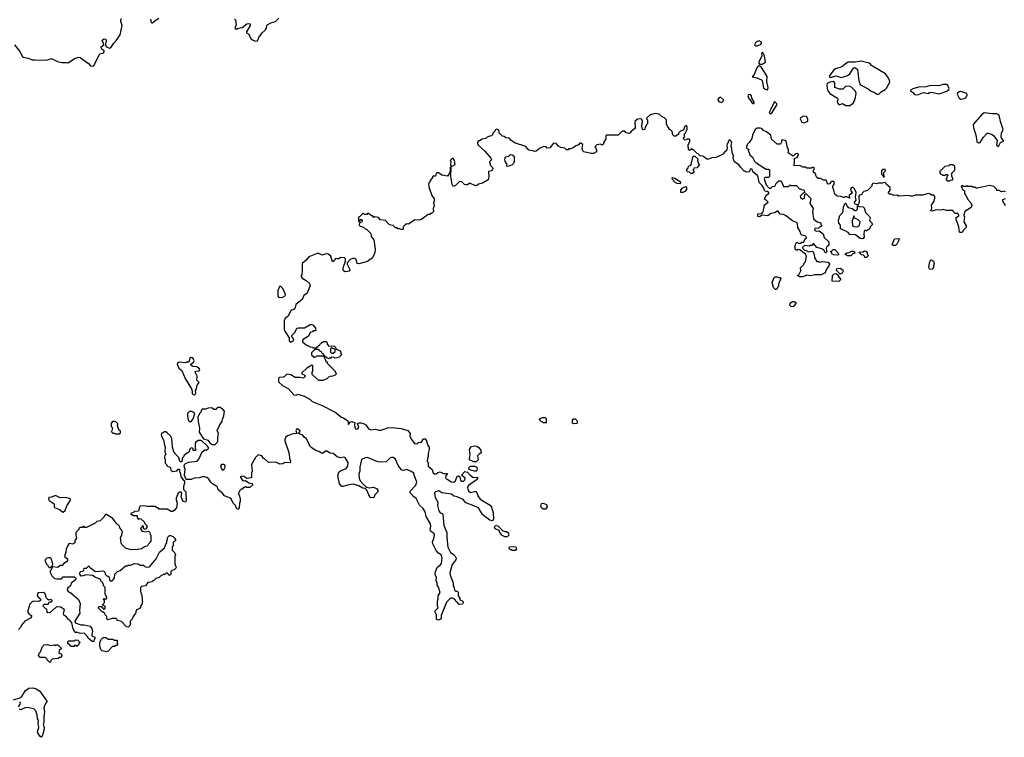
# Model space of a CAD drawing. Extents: x 1862350 to 2057294, y 212041 to 437318.
# Tile 233 of 256: x 2018729 to 2031059, y 334962 to 343948. Entities that reach past the tile are written whole.
import ezdxf

# ---------------------------------------------------------------- set-up
doc = ezdxf.new("R2010")
doc.units = 0

msp = doc.modelspace()

# ---------------------------------------------------------------- linework, layer by layer
at = {"layer": '0CON10XD'}
for points in [[(2018665, 343632), (2018730, 343550), (2018765, 343486), (2018775, 343478), (2018836, 343466), (2018884, 343444), (2018924, 343444), (2019065, 343443), (2019125, 343463), (2019200, 343425), (2019255, 343411), (2019313, 343413), (2019335, 343408), (2019415, 343460), (2019465, 343477), (2019484, 343476), (2019589, 343399), (2019615, 343372), (2019625, 343368), (2019655, 343370), (2019722, 343508), (2019738, 343522), (2019780, 343535), (2019788, 343545), (2019788, 343558), (2019757, 343577), (2019746, 343604), (2019782, 343635), (2019779, 343655), (2019763, 343683), (2019765, 343697), (2019785, 343710), (2019807, 343705), (2019813, 343685), (2019802, 343645), (2019804, 343624), (2019815, 343608), (2019855, 343592), (2019872, 343605), (2019906, 343654), (2019940, 343690), (2019985, 343758), (2020011, 343875), (2019996, 343925), (2020000, 343965)], [(2020368, 343955), (2020373, 343913), (2020392, 343908), (2020425, 343938), (2020473, 343967)], [(2021420, 343955), (2021430, 343945), (2021440, 343885), (2021422, 343845), (2021433, 343833), (2021445, 343830), (2021465, 343840), (2021515, 343850), (2021575, 343897), (2021595, 343901), (2021616, 343896), (2021616, 343875), (2021568, 343795), (2021570, 343785), (2021598, 343765), (2021618, 343715), (2021631, 343701), (2021665, 343688), (2021675, 343678), (2021705, 343682), (2021724, 343725), (2021767, 343785), (2021802, 343815), (2021820, 343845), (2021824, 343876), (2021834, 343886), (2021875, 343910), (2021930, 343925), (2021975, 343968)], [(2027945, 343620), (2027965, 343622), (2028005, 343638), (2028020, 343655), (2028020, 343665), (2027987, 343683), (2027964, 343676), (2027945, 343660), (2027932, 343635), (2027945, 343620)], [(2028025, 343391), (2028070, 343415), (2028056, 343496), (2028035, 343538), (2028020, 343525), (2028022, 343495), (2027983, 343415), (2027985, 343402), (2027995, 343392), (2028025, 343391)], [(2029485, 343013), (2029515, 343043), (2029565, 343073), (2029585, 343092), (2029626, 343164), (2029621, 343185), (2029604, 343224), (2029569, 343269), (2029408, 343365), (2029394, 343374), (2029383, 343393), (2029365, 343403), (2029265, 343430), (2029193, 343417), (2029105, 343417), (2029082, 343405), (2029024, 343356), (2028945, 343333), (2028925, 343320), (2028870, 343245), (2028868, 343228), (2028876, 343226), (2028955, 343246), (2029015, 343226), (2029045, 343231), (2029095, 343250), (2029125, 343269), (2029169, 343341), (2029182, 343348), (2029196, 343346), (2029221, 343325), (2029237, 343183), (2029255, 343137), (2029265, 343127), (2029355, 343082), (2029392, 343052), (2029425, 343041), (2029458, 343018), (2029485, 343013)], [(2028095, 343070), (2028102, 343095), (2028084, 343175), (2028087, 343235), (2028016, 343356), (2027989, 343369), (2027975, 343368), (2027959, 343345), (2027928, 343262), (2027902, 343232), (2027960, 343220), (2028020, 343195), (2028028, 343185), (2028044, 343095), (2028065, 343078), (2028095, 343070)], [(2029075, 342872), (2029125, 342874), (2029166, 342904), (2029178, 342922), (2029196, 342975), (2029204, 343025), (2029194, 343055), (2029145, 343104), (2029125, 343111), (2029075, 343114), (2029035, 343079), (2028995, 343076), (2028935, 343100), (2028938, 343155), (2028925, 343174), (2028875, 343166), (2028840, 343150), (2028837, 343125), (2028842, 343082), (2028853, 343055), (2028875, 343023), (2028970, 342965), (2028976, 342945), (2028966, 342925), (2028971, 342905), (2028985, 342888), (2028995, 342882), (2029033, 342897), (2029075, 342872)], [(2029964, 343006), (2029985, 343013), (2030045, 343037), (2030105, 343023), (2030124, 343036), (2030145, 343040), (2030245, 343018), (2030337, 343055), (2030365, 343073), (2030368, 343085), (2030350, 343125), (2030335, 343138), (2030295, 343138), (2030235, 343118), (2030135, 343122), (2030082, 343108), (2029985, 343102), (2029915, 343083), (2029882, 343065), (2029882, 343055), (2029911, 343041), (2029935, 343010), (2029964, 343006)], [(2030515, 342954), (2030555, 342960), (2030575, 342970), (2030593, 343005), (2030588, 343025), (2030515, 343050), (2030495, 343046), (2030472, 343028), (2030469, 343015), (2030495, 342967), (2030515, 342954)], [(2027515, 342913), (2027538, 342922), (2027542, 342945), (2027505, 342979), (2027476, 342955), (2027472, 342945), (2027485, 342923), (2027515, 342913)], [(2027925, 342900), (2027928, 342915), (2027898, 342965), (2027892, 342995), (2027878, 343008), (2027855, 343012), (2027846, 342995), (2027855, 342968), (2027895, 342913), (2027915, 342900), (2027925, 342900)], [(2028125, 342770), (2028145, 342772), (2028216, 342884), (2028212, 342895), (2028185, 342920), (2028173, 342917), (2028172, 342898), (2028160, 342885), (2028160, 342875), (2028150, 342865), (2028150, 342855), (2028140, 342845), (2028140, 342835), (2028113, 342787), (2028125, 342770)], [(2030985, 342362), (2031011, 342409), (2031050, 342425), (2031050, 342435), (2031024, 342464), (2031020, 342485), (2031023, 342525), (2031046, 342575), (2031009, 342675), (2030994, 342754), (2030965, 342768), (2030905, 342768), (2030805, 342781), (2030775, 342757), (2030669, 342635), (2030672, 342592), (2030701, 342505), (2030713, 342423), (2030734, 342404), (2030755, 342412), (2030799, 342475), (2030845, 342525), (2030855, 342528), (2030905, 342512), (2030928, 342495), (2030970, 342435), (2030960, 342375), (2030985, 342362)], [(2028504, 340785), (2028512, 340805), (2028508, 340842), (2028548, 340882), (2028550, 340895), (2028570, 340915), (2028582, 340985), (2028570, 341010), (2028498, 341068), (2028475, 341070), (2028465, 341060), (2028452, 341062), (2028440, 341075), (2028438, 341098), (2028430, 341105), (2028438, 341112), (2028450, 341145), (2028465, 341160), (2028485, 341140), (2028495, 341150), (2028515, 341150), (2028525, 341160), (2028548, 341162), (2028562, 341198), (2028580, 341215), (2028578, 341228), (2028565, 341240), (2028525, 341250), (2028512, 341262), (2028502, 341295), (2028472, 341345), (2028470, 341395), (2028458, 341408), (2028405, 341430), (2028320, 341495), (2028295, 341508), (2028253, 341513), (2028225, 341550), (2028215, 341550), (2028185, 341530), (2028135, 341520), (2028097, 341493), (2028025, 341500), (2027995, 341480), (2027972, 341482), (2027972, 341518), (2028015, 341520), (2028022, 341528), (2028035, 341530), (2028050, 341595), (2028050, 341625), (2028100, 341665), (2028078, 341688), (2028060, 341695), (2028060, 341715), (2028070, 341725), (2028075, 341750), (2028108, 341772), (2028110, 341785), (2028087, 341797), (2028065, 341800), (2028055, 341810), (2028047, 341837), (2028025, 341870), (2027988, 341908), (2027977, 341975), (2027966, 341996), (2027911, 342041), (2027900, 342075), (2027875, 342080), (2027870, 342055), (2027858, 342042), (2027825, 342040), (2027815, 342050), (2027802, 342052), (2027755, 342100), (2027740, 342125), (2027674, 342174), (2027663, 342215), (2027668, 342245), (2027650, 342285), (2027648, 342335), (2027638, 342365), (2027648, 342415), (2027625, 342440), (2027615, 342440), (2027600, 342425), (2027600, 342405), (2027590, 342395), (2027582, 342375), (2027590, 342345), (2027580, 342305), (2027560, 342295), (2027529, 342261), (2027445, 342222), (2027395, 342218), (2027355, 342202), (2027335, 342202), (2027285, 342238), (2027252, 342242), (2027225, 342270), (2027212, 342272), (2027165, 342320), (2027155, 342320), (2027145, 342330), (2027115, 342310), (2027102, 342322), (2027100, 342375), (2027122, 342425), (2027120, 342445), (2027115, 342450), (2027085, 342450), (2027077, 342443), (2027055, 342440), (2027040, 342465), (2027060, 342485), (2027050, 342515), (2027068, 342532), (2027088, 342575), (2027088, 342605), (2027078, 342618), (2027065, 342620), (2027052, 342608), (2027040, 342565), (2027005, 342550), (2026980, 342525), (2026978, 342512), (2026968, 342502), (2026955, 342500), (2026945, 342490), (2026925, 342490), (2026908, 342508), (2026898, 342548), (2026878, 342568), (2026860, 342575), (2026860, 342585), (2026840, 342615), (2026830, 342645), (2026830, 342695), (2026805, 342720), (2026775, 342730), (2026737, 342767), (2026685, 342772), (2026622, 342758), (2026582, 342718), (2026580, 342705), (2026590, 342695), (2026590, 342645), (2026572, 342628), (2026568, 342612), (2026560, 342605), (2026558, 342572), (2026535, 342570), (2026528, 342578), (2026520, 342615), (2026528, 342675), (2026518, 342698), (2026505, 342708), (2026465, 342702), (2026430, 342675), (2026437, 342593), (2026429, 342581), (2026384, 342546), (2026375, 342530), (2026355, 342522), (2026322, 342532), (2026305, 342550), (2026275, 342550), (2026225, 342500), (2026075, 342500), (2026070, 342495), (2026068, 342455), (2026040, 342405), (2026038, 342392), (2026025, 342380), (2026015, 342380), (2026005, 342390), (2025955, 342380), (2025933, 342357), (2025942, 342338), (2025952, 342315), (2025950, 342295), (2025915, 342272), (2025885, 342272), (2025792, 342292), (2025780, 342305), (2025772, 342335), (2025780, 342385), (2025755, 342400), (2025745, 342400), (2025725, 342380), (2025693, 342367), (2025658, 342342), (2025625, 342330), (2025605, 342330), (2025595, 342320), (2025575, 342320), (2025555, 342340), (2025505, 342348), (2025474, 342364), (2025447, 342397), (2025415, 342400), (2025367, 342343), (2025335, 342340), (2025320, 342355), (2025292, 342358), (2025240, 342335), (2025198, 342302), (2025175, 342297), (2025155, 342306), (2025105, 342313), (2025065, 342359), (2024926, 342406), (2024881, 342441), (2024860, 342465), (2024818, 342468), (2024797, 342487), (2024775, 342490), (2024732, 342532), (2024730, 342565), (2024703, 342577), (2024682, 342568), (2024678, 342552), (2024652, 342528), (2024650, 342505), (2024638, 342492), (2024615, 342490), (2024583, 342477), (2024565, 342462), (2024518, 342452), (2024485, 342430), (2024475, 342430), (2024460, 342415), (2024460, 342395), (2024470, 342385), (2024470, 342375), (2024555, 342302), (2024630, 342215), (2024637, 342193), (2024612, 342168), (2024610, 342155), (2024620, 342145), (2024620, 342125), (2024650, 342095), (2024652, 342085), (2024640, 342055), (2024600, 342045), (2024602, 341975), (2024595, 341942), (2024525, 341902), (2024475, 341888), (2024455, 341870), (2024435, 341868), (2024365, 341900), (2024335, 341878), (2024318, 341878), (2024300, 341885), (2024267, 341917), (2024235, 341920), (2024185, 341870), (2024155, 341860), (2024143, 341885), (2024127, 341985), (2024130, 342095), (2024125, 342100), (2024120, 342095), (2024120, 342055), (2024112, 342028), (2024085, 341990), (2024013, 342003), (2023975, 342030), (2023958, 342032), (2023945, 342020), (2023935, 341990), (2023905, 341990), (2023900, 341985), (2023898, 341972), (2023863, 341927), (2023860, 341905), (2023850, 341895), (2023853, 341853), (2023888, 341745), (2023920, 341705), (2023920, 341675), (2023912, 341655), (2023918, 341615), (2023908, 341585), (2023910, 341545), (2023885, 341520), (2023875, 341520), (2023865, 341510), (2023842, 341508), (2023765, 341448), (2023735, 341438), (2023675, 341442), (2023610, 341395), (2023595, 341388), (2023575, 341390), (2023555, 341380), (2023530, 341355), (2023530, 341325), (2023525, 341320), (2023505, 341320), (2023485, 341330), (2023465, 341330), (2023455, 341340), (2023435, 341340), (2023405, 341370), (2023358, 341378), (2023310, 341435), (2023245, 341442), (2023222, 341472), (2023175, 341480), (2023165, 341470), (2023145, 341490), (2023135, 341490), (2023115, 341510), (2023095, 341520), (2023085, 341520), (2023075, 341510), (2023045, 341510), (2023035, 341520), (2023025, 341520), (2022988, 341482), (2022970, 341475), (2022972, 341422), (2022978, 341422), (2023005, 341450), (2023020, 341425), (2023008, 341412), (2022995, 341410), (2022982, 341398), (2022980, 341375), (2022993, 341363), (2023035, 341350), (2023055, 341330), (2023070, 341325), (2023118, 341278), (2023130, 341255), (2023130, 341235), (2023162, 341192), (2023180, 341075), (2023176, 341034), (2023146, 340964), (2023082, 340918), (2022975, 340890), (2022955, 340897), (2022945, 340935), (2022932, 340952), (2022915, 340961), (2022886, 340954), (2022867, 340943), (2022830, 340905), (2022830, 340885), (2022867, 340813), (2022855, 340800), (2022805, 340790), (2022785, 340802), (2022778, 340825), (2022782, 340855), (2022810, 340925), (2022810, 340955), (2022797, 340967), (2022748, 340972), (2022715, 340948), (2022685, 340958), (2022665, 340930), (2022645, 340917), (2022626, 340986), (2022590, 341010), (2022566, 341016), (2022515, 340998), (2022475, 341019), (2022455, 341021), (2022350, 340980), (2022314, 340936), (2022267, 340893), (2022267, 340805), (2022260, 340755), (2022250, 340735), (2022265, 340710), (2022315, 340684), (2022356, 340646), (2022366, 340615), (2022354, 340585), (2022327, 340523), (2022285, 340494), (2022267, 340443), (2022188, 340382), (2022175, 340326), (2022155, 340314), (2022130, 340310), (2022085, 340232), (2022055, 340210), (2022042, 340175), (2022042, 340065), (2022048, 340048), (2022102, 339962), (2022103, 339925), (2022125, 339908), (2022160, 339935), (2022150, 339965), (2022138, 339978), (2022138, 339992), (2022175, 340030), (2022200, 340085), (2022215, 340090), (2022295, 340091), (2022365, 340130), (2022385, 340131), (2022405, 340124), (2022433, 340085), (2022438, 340052), (2022405, 340050), (2022395, 340040), (2022365, 340030), (2022346, 339984), (2022277, 339943), (2022268, 339932), (2022270, 339915), (2022316, 339876), (2022365, 339852), (2022397, 339847), (2022405, 339840), (2022445, 339840), (2022455, 339850), (2022468, 339852), (2022472, 339868), (2022488, 339872), (2022492, 339888), (2022508, 339892), (2022512, 339908), (2022525, 339910), (2022535, 339920), (2022565, 339920), (2022580, 339905), (2022580, 339885), (2022590, 339875), (2022592, 339862), (2022675, 339860), (2022692, 339822), (2022745, 339800), (2022750, 339765), (2022758, 339752), (2022728, 339722), (2022700, 339715)], [(2028545, 342657), (2028575, 342663), (2028597, 342677), (2028598, 342705), (2028580, 342735), (2028545, 342738), (2028505, 342720), (2028502, 342705), (2028524, 342664), (2028545, 342657)], [(2031075, 341791), (2031055, 341799), (2031025, 341791), (2030995, 341808), (2030965, 341810), (2030960, 341825), (2030928, 341858), (2030875, 341872), (2030725, 341840), (2030705, 341840), (2030695, 341850), (2030665, 341850), (2030655, 341860), (2030605, 341860), (2030595, 341870), (2030585, 341860), (2030545, 341860), (2030535, 341870), (2030522, 341868), (2030520, 341855), (2030528, 341848), (2030532, 341832), (2030560, 341805), (2030560, 341775), (2030598, 341708), (2030600, 341695), (2030640, 341655), (2030652, 341625), (2030643, 341597), (2030585, 341560), (2030575, 341560), (2030563, 341547), (2030550, 341505), (2030552, 341492), (2030560, 341485), (2030552, 341415), (2030580, 341365), (2030580, 341345), (2030540, 341305), (2030540, 341295), (2030527, 341283), (2030505, 341282), (2030498, 341288), (2030489, 341355), (2030454, 341444), (2030455, 341470), (2030488, 341492), (2030490, 341505), (2030475, 341520), (2030445, 341520), (2030420, 341545), (2030415, 341560), (2030335, 341558), (2030295, 341570), (2030265, 341562), (2030205, 341567), (2030155, 341550), (2030140, 341555), (2030150, 341585), (2030148, 341625), (2030180, 341675), (2030190, 341715), (2030190, 341735), (2030175, 341750), (2030145, 341750), (2030128, 341768), (2030105, 341770), (2030035, 341752), (2029945, 341752), (2029905, 341738), (2029885, 341738), (2029865, 341747), (2029735, 341740), (2029715, 341750), (2029675, 341748), (2029642, 341762), (2029623, 341763), (2029610, 341775), (2029610, 341785), (2029630, 341815), (2029630, 341845), (2029584, 341884), (2029578, 341898), (2029565, 341910), (2029535, 341902), (2029485, 341902), (2029455, 341892), (2029415, 341900), (2029405, 341890), (2029395, 341860), (2029345, 341810), (2029300, 341795), (2029280, 341775), (2029275, 341760), (2029245, 341750), (2029235, 341740), (2029242, 341658), (2029228, 341632), (2029215, 341630), (2029185, 341643), (2029182, 341652), (2029185, 341668), (2029202, 341688), (2029197, 341725), (2029204, 341784), (2029181, 341831), (2029165, 341848), (2029144, 341846), (2029133, 341827), (2029136, 341805), (2029153, 341785), (2029145, 341770), (2029118, 341752), (2029120, 341715), (2029085, 341730), (2029065, 341730), (2029055, 341720), (2029045, 341720), (2029013, 341733), (2028965, 341738), (2028935, 341762), (2028923, 341815), (2028910, 341845), (2028910, 341865), (2028932, 341895), (2028925, 341920), (2028898, 341922), (2028880, 341905), (2028878, 341892), (2028855, 341890), (2028840, 341905), (2028827, 341937), (2028795, 341940), (2028755, 341958), (2028728, 341958), (2028713, 341973), (2028700, 341995), (2028700, 342015), (2028685, 342030), (2028670, 342035), (2028670, 342065), (2028678, 342072), (2028680, 342085), (2028667, 342097), (2028653, 342097), (2028645, 342090), (2028585, 342090), (2028575, 342100), (2028535, 342100), (2028505, 342118), (2028422, 342122), (2028432, 342155), (2028430, 342215), (2028465, 342222), (2028478, 342245), (2028480, 342265), (2028465, 342272), (2028445, 342267), (2028415, 342240), (2028352, 342282), (2028358, 342295), (2028358, 342325), (2028343, 342343), (2028327, 342425), (2028316, 342436), (2028278, 342442), (2028268, 342432), (2028267, 342413), (2028255, 342390), (2028215, 342390), (2028145, 342450), (2028135, 342500), (2028080, 342545), (2028045, 342560), (2028025, 342580), (2028005, 342588), (2027965, 342588), (2027940, 342575), (2027905, 342500), (2027895, 342460), (2027865, 342410), (2027840, 342385), (2027838, 342372), (2027830, 342365), (2027830, 342345), (2027842, 342332), (2027858, 342328), (2027850, 342305), (2027860, 342295), (2027872, 342255), (2027906, 342226), (2027932, 342175), (2027950, 342155), (2028055, 342088), (2028078, 342078), (2028107, 342077), (2028118, 342068), (2028120, 341985), (2028105, 341972), (2028065, 341972), (2028055, 341968), (2028050, 341955), (2028075, 341880), (2028115, 341840), (2028135, 341840), (2028155, 341858), (2028186, 341864), (2028207, 341903), (2028235, 341930), (2028265, 341930), (2028295, 341860), (2028355, 341860), (2028375, 341880), (2028385, 341870), (2028455, 341870), (2028492, 341832), (2028505, 341830), (2028515, 341820), (2028548, 341818), (2028560, 341785), (2028542, 341778), (2028502, 341738), (2028512, 341712), (2028525, 341710), (2028535, 341700), (2028542, 341708), (2028558, 341712), (2028560, 341765), (2028575, 341770), (2028635, 341710), (2028624, 341645), (2028664, 341585), (2028656, 341545), (2028671, 341455), (2028716, 341416), (2028760, 341405), (2028760, 341385), (2028770, 341375), (2028768, 341362), (2028758, 341352), (2028745, 341350), (2028732, 341338), (2028687, 341333), (2028683, 341313), (2028705, 341298), (2028742, 341302), (2028792, 341265), (2028802, 341222), (2028860, 341165), (2028860, 341125), (2028838, 341105), (2028828, 341085), (2028830, 341055), (2028840, 341045), (2028825, 341030), (2028815, 341030), (2028800, 341065), (2028775, 341080), (2028710, 341095), (2028675, 341140), (2028665, 341140), (2028648, 341122), (2028625, 341120), (2028615, 341110), (2028555, 341120), (2028530, 341095), (2028530, 341085), (2028555, 341060), (2028578, 341058), (2028605, 341040), (2028655, 341050), (2028665, 341040), (2028677, 341007), (2028680, 340965), (2028700, 340945), (2028702, 340932), (2028712, 340922), (2028735, 340920), (2028745, 340910), (2028785, 340918), (2028845, 340912), (2028856, 340906), (2028870, 340885), (2028862, 340865), (2028830, 340825), (2028815, 340780), (2028767, 340753), (2028685, 340752), (2028635, 340740), (2028585, 340748), (2028535, 340730), (2028495, 340728), (2028470, 340745), (2028486, 340754), (2028504, 340785)], [(2024135, 342110), (2024180, 342135), (2024172, 342185), (2024155, 342210), (2024145, 342210), (2024120, 342185), (2024128, 342175), (2024122, 342125), (2024135, 342110)], [(2024835, 342110), (2024830, 342115), (2024828, 342145), (2024808, 342175), (2024804, 342194), (2024808, 342222), (2024818, 342232), (2024855, 342240), (2024875, 342258), (2024895, 342257), (2024918, 342245), (2024922, 342235), (2024919, 342171), (2024911, 342149), (2024895, 342132), (2024855, 342112), (2024835, 342110)], [(2027155, 342020), (2027135, 342020), (2027118, 342038), (2027092, 342042), (2027082, 342052), (2027080, 342065), (2027098, 342092), (2027102, 342108), (2027112, 342118), (2027128, 342122), (2027137, 342133), (2027162, 342238), (2027185, 342240), (2027220, 342205), (2027218, 342185), (2027238, 342125), (2027208, 342092), (2027172, 342088), (2027168, 342072), (2027160, 342065), (2027170, 342055), (2027170, 342035), (2027155, 342020)], [(2029555, 341980), (2029560, 341985), (2029550, 341995), (2029550, 342035), (2029570, 342055), (2029570, 342065), (2029565, 342070), (2029535, 342070), (2029520, 342055), (2029520, 342015), (2029538, 341998), (2029542, 341982), (2029555, 341980)], [(2030375, 341930), (2030385, 341940), (2030408, 341942), (2030420, 341955), (2030400, 341985), (2030400, 342025), (2030440, 342065), (2030440, 342115), (2030415, 342130), (2030375, 342130), (2030365, 342120), (2030315, 342108), (2030250, 342045), (2030250, 342025), (2030262, 342012), (2030275, 342010), (2030285, 342000), (2030315, 342000), (2030325, 342010), (2030348, 342008), (2030350, 341995), (2030340, 341985), (2030340, 341965), (2030330, 341955), (2030330, 341945), (2030345, 341930), (2030375, 341930)], [(2026995, 341892), (2026960, 341895), (2026935, 341911), (2026904, 341945), (2026900, 341970), (2026932, 341965), (2026990, 341925), (2027008, 341905), (2026995, 341892)], [(2027035, 341782), (2027010, 341785), (2027008, 341815), (2027025, 341838), (2027065, 341860), (2027080, 341845), (2027077, 341823), (2027060, 341795), (2027035, 341782)], [(2031072, 341615), (2031040, 341675), (2031040, 341695), (2031075, 341707)], [(2029285, 341202), (2029255, 341208), (2029195, 341253), (2029125, 341260), (2029103, 341283), (2029075, 341300), (2029008, 341328), (2029008, 341375), (2028988, 341398), (2028984, 341436), (2029000, 341495), (2029031, 341529), (2029042, 341555), (2029047, 341605), (2029065, 341650), (2029075, 341650), (2029087, 341617), (2029105, 341597), (2029155, 341582), (2029187, 341557), (2029205, 341558), (2029221, 341575), (2029220, 341615), (2029225, 341620), (2029235, 341610), (2029290, 341605), (2029302, 341592), (2029322, 341532), (2029372, 341482), (2029378, 341465), (2029370, 341435), (2029400, 341405), (2029402, 341392), (2029410, 341385), (2029382, 341358), (2029365, 341320), (2029350, 341315), (2029335, 341300), (2029328, 341308), (2029315, 341308), (2029302, 341298), (2029298, 341265), (2029302, 341225), (2029285, 341202)], [(2029225, 341353), (2029247, 341375), (2029254, 341415), (2029226, 341446), (2029181, 341461), (2029175, 341490), (2029152, 341428), (2029158, 341368), (2029175, 341357), (2029225, 341353)], [(2029695, 341120), (2029665, 341120), (2029650, 341135), (2029658, 341142), (2029685, 341202), (2029735, 341210), (2029740, 341205), (2029735, 341180), (2029712, 341135), (2029695, 341120)], [(2028975, 341000), (2028925, 341002), (2028905, 341010), (2028898, 341028), (2028880, 341045), (2028895, 341050), (2028915, 341070), (2028935, 341070), (2028988, 341018), (2028975, 341000)], [(2029135, 340990), (2029095, 340990), (2029085, 341000), (2029072, 341002), (2029070, 341015), (2029085, 341030), (2029117, 341033), (2029145, 341048), (2029178, 341048), (2029188, 341032), (2029178, 341022), (2029165, 341020), (2029135, 340990)], [(2029335, 340970), (2029312, 340972), (2029308, 340988), (2029295, 341000), (2029272, 341002), (2029242, 341032), (2029242, 341038), (2029285, 341040), (2029308, 341052), (2029325, 341050), (2029340, 341035), (2029342, 341012), (2029360, 340995), (2029335, 340970)], [(2030125, 340820), (2030113, 340845), (2030120, 340905), (2030134, 340936), (2030145, 340942), (2030173, 340923), (2030182, 340895), (2030170, 340865), (2030170, 340845), (2030155, 340822), (2030125, 340820)], [(2029005, 340760), (2028960, 340805), (2028958, 340825), (2028965, 340832), (2029005, 340836), (2029038, 340815), (2029039, 340801), (2029028, 340775), (2029005, 340760)], [(2028205, 340570), (2028195, 340570), (2028170, 340595), (2028152, 340655), (2028175, 340720), (2028185, 340728), (2028215, 340730), (2028235, 340720), (2028258, 340718), (2028260, 340705), (2028233, 340637), (2028232, 340615), (2028205, 340570)], [(2028985, 340670), (2028902, 340672), (2028908, 340745), (2028925, 340762), (2028955, 340770), (2028978, 340748), (2028980, 340735), (2029010, 340695), (2028985, 340670)], [(2021975, 340471), (2022025, 340473), (2022051, 340489), (2022059, 340505), (2022025, 340582), (2021995, 340612), (2021982, 340605), (2021963, 340555), (2021960, 340485), (2021975, 340471)], [(2028415, 340352), (2028390, 340355), (2028372, 340375), (2028375, 340400), (2028405, 340418), (2028427, 340417), (2028450, 340405), (2028450, 340395), (2028415, 340352)], [(2022655, 339770), (2022680, 339795), (2022680, 339815), (2022668, 339828), (2022645, 339830), (2022635, 339840), (2022620, 339825), (2022620, 339785), (2022635, 339770), (2022655, 339770)], [(2020915, 339252), (2020925, 339258), (2020933, 339275), (2020932, 339305), (2020943, 339325), (2020949, 339371), (2020977, 339405), (2020948, 339435), (2020950, 339485), (2020926, 339535), (2020935, 339548), (2020975, 339551), (2020983, 339565), (2020980, 339575), (2020945, 339602), (2020895, 339606), (2020876, 339616), (2020870, 339635), (2020905, 339659), (2020914, 339675), (2020895, 339714), (2020877, 339717), (2020860, 339705), (2020845, 339660), (2020815, 339660), (2020805, 339650), (2020725, 339660), (2020715, 339650), (2020705, 339650), (2020700, 339635), (2020722, 339585), (2020758, 339555), (2020800, 339455), (2020880, 339325), (2020890, 339295), (2020890, 339265), (2020903, 339253), (2020915, 339252)], [(2022700, 339715), (2022675, 339710), (2022667, 339717), (2022635, 339720), (2022625, 339710), (2022605, 339710), (2022595, 339700), (2022585, 339710), (2022572, 339712), (2022568, 339728), (2022540, 339740), (2022528, 339768), (2022512, 339772), (2022508, 339788), (2022492, 339792), (2022488, 339808), (2022475, 339810), (2022465, 339820), (2022425, 339820), (2022383, 339777), (2022382, 339752), (2022415, 339720), (2022425, 339720), (2022455, 339740), (2022540, 339740), (2022540, 339715), (2022550, 339705), (2022562, 339672), (2022578, 339658), (2022580, 339645), (2022680, 339545), (2022680, 339535), (2022690, 339525), (2022687, 339503), (2022680, 339495), (2022645, 339482), (2022615, 339480), (2022595, 339470), (2022575, 339450), (2022525, 339428), (2022475, 339430), (2022390, 339505), (2022390, 339535), (2022400, 339545), (2022400, 339615), (2022385, 339620), (2022324, 339586), (2022263, 339527), (2022262, 339512), (2022298, 339495), (2022300, 339475), (2022282, 339458), (2022235, 339468), (2022178, 339468), (2022125, 339500), (2022075, 339510), (2022045, 339480), (2022028, 339472), (2021982, 339468), (2021970, 339455), (2021970, 339415), (2022022, 339362), (2022035, 339360), (2022096, 339326), (2022162, 339252), (2022192, 339248), (2022215, 339260), (2022292, 339232), (2022360, 339195), (2022390, 339165), (2022515, 339118), (2022680, 339035), (2022758, 338972), (2022785, 338962), (2022836, 338926), (2022842, 338915), (2022840, 338885), (2022845, 338880), (2022865, 338910), (2022884, 338916), (2022923, 338903), (2022930, 338895), (2022923, 338877), (2022925, 338845), (2022935, 338826), (2022945, 338821), (2022961, 338825), (2022974, 338845), (2022960, 338890), (2022981, 338899), (2023005, 338900), (2023035, 338892), (2023062, 338875), (2023098, 338825), (2023125, 338810), (2023185, 338820), (2023225, 338807), (2023255, 338807), (2023335, 338837), (2023395, 338840), (2023505, 338827), (2023547, 338817), (2023555, 338810), (2023585, 338808), (2023617, 338767), (2023616, 338735), (2023632, 338695), (2023675, 338638), (2023705, 338642), (2023725, 338658), (2023757, 338653), (2023785, 338700), (2023808, 338698), (2023822, 338675), (2023840, 338615), (2023858, 338595), (2023856, 338564), (2023843, 338515), (2023843, 338477), (2023834, 338455), (2023832, 338415), (2023843, 338403), (2023843, 338355), (2023892, 338315), (2023908, 338275), (2023925, 338260), (2023945, 338263), (2023965, 338276), (2023995, 338284), (2024035, 338266), (2024080, 338265), (2024082, 338255), (2024063, 338237), (2024060, 338215), (2024070, 338200), (2024089, 338189), (2024131, 338161), (2024165, 338158), (2024187, 338175), (2024205, 338230), (2024225, 338238), (2024242, 338222), (2024250, 338180), (2024265, 338171), (2024285, 338170), (2024304, 338185), (2024307, 338205), (2024260, 338245), (2024305, 338290), (2024335, 338282), (2024368, 338245), (2024405, 338220), (2024424, 338216), (2024455, 338220), (2024460, 338215), (2024460, 338195), (2024450, 338185), (2024347, 338115), (2024336, 338095), (2024339, 338069), (2024350, 338050), (2024375, 338029), (2024440, 338045), (2024458, 338015), (2024464, 337984), (2024497, 337945), (2024620, 337870), (2024637, 337845), (2024657, 337773), (2024662, 337695), (2024650, 337675), (2024635, 337672), (2024615, 337682), (2024552, 337725), (2024525, 337752), (2024475, 337837), (2024375, 337879), (2024315, 337897), (2024281, 337941), (2024196, 337976), (2024165, 337982), (2024135, 338008), (2024015, 338022), (2023979, 338049), (2023935, 338037), (2023922, 338025), (2023930, 337965), (2023963, 337905), (2023959, 337865), (2023976, 337796), (2023994, 337774), (2024020, 337765), (2024028, 337755), (2024038, 337615), (2024079, 337525), (2024077, 337465), (2024091, 337341), (2024122, 337275), (2024156, 337256), (2024181, 337231), (2024193, 337205), (2024190, 337185), (2024143, 337125), (2024117, 337023), (2024121, 336991), (2024158, 336895), (2024158, 336858), (2024167, 336847), (2024173, 336803), (2024185, 336790), (2024205, 336790), (2024218, 336778), (2024220, 336735), (2024240, 336705), (2024240, 336685), (2024276, 336666), (2024282, 336645), (2024275, 336630), (2024233, 336623), (2024175, 336690), (2024148, 336702), (2024125, 336702), (2024072, 336655), (2024008, 336485), (2024008, 336455), (2023997, 336443), (2023975, 336430), (2023950, 336435), (2023948, 336495), (2023932, 336525), (2023933, 336547), (2023968, 336585), (2023960, 336605), (2023960, 336665), (2023970, 336695), (2023970, 336735), (2023992, 336775), (2023972, 336842), (2023958, 336865), (2023958, 336895), (2023943, 336925), (2023948, 336965), (2023932, 336995), (2023932, 337015), (2023935, 337040), (2023962, 337095), (2023993, 337117), (2024010, 337140), (2024021, 337205), (2024005, 337247), (2023975, 337267), (2023943, 337303), (2023903, 337385), (2023898, 337405), (2023921, 337469), (2023922, 337505), (2023910, 337520), (2023874, 337545), (2023869, 337565), (2023876, 337605), (2023874, 337635), (2023818, 337728), (2023808, 337785), (2023782, 337825), (2023737, 337867), (2023693, 337953), (2023664, 337974), (2023620, 338025), (2023620, 338045), (2023689, 338121), (2023702, 338155), (2023671, 338235), (2023666, 338265), (2023635, 338290), (2023608, 338298), (2023575, 338314), (2023535, 338301), (2023515, 338306), (2023467, 338367), (2023435, 338443), (2023405, 338466), (2023385, 338466), (2023365, 338456), (2023319, 338411), (2023256, 338406), (2023212, 338412), (2023085, 338466), (2023055, 338463), (2023010, 338440), (2022987, 338345), (2022987, 338295), (2022977, 338255), (2022981, 338205), (2022994, 338174), (2023030, 338130), (2023072, 338092), (2023115, 338087), (2023155, 338093), (2023210, 338075), (2023210, 338055), (2023220, 338045), (2023175, 338000), (2023167, 337973), (2023155, 337960), (2023123, 337963), (2023115, 337970), (2023077, 338057), (2023058, 338078), (2023025, 338082), (2022975, 338112), (2022905, 338130), (2022835, 338120), (2022779, 338101), (2022764, 338104), (2022733, 338135), (2022713, 338235), (2022725, 338280), (2022748, 338298), (2022815, 338328), (2022837, 338355), (2022841, 338405), (2022803, 338465), (2022785, 338471), (2022745, 338463), (2022703, 338473), (2022656, 338516), (2022615, 338521), (2022565, 338548), (2022535, 338522), (2022515, 338517), (2022475, 338540), (2022435, 338553), (2022391, 338581), (2022371, 338601), (2022315, 338703), (2022295, 338717), (2022274, 338744), (2022220, 338765), (2022239, 338791), (2022238, 338805), (2022205, 338825), (2022195, 338821), (2022187, 338805), (2022200, 338765), (2022155, 338760), (2022084, 338736), (2022058, 338715), (2022047, 338693), (2022048, 338675), (2022099, 338529), (2022110, 338435), (2022120, 338425), (2022115, 338400), (2022048, 338402), (2022025, 338388), (2021985, 338383), (2021935, 338407), (2021854, 338404), (2021835, 338410), (2021795, 338450), (2021780, 338455), (2021760, 338485), (2021715, 338500), (2021683, 338467), (2021633, 338377), (2021640, 338295), (2021632, 338275), (2021630, 338215), (2021625, 338210), (2021575, 338202), (2021535, 338229), (2021507, 338233), (2021490, 338225), (2021524, 338174), (2021557, 338177), (2021598, 338148), (2021635, 338140), (2021650, 338125), (2021612, 338088), (2021575, 338090), (2021565, 338100), (2021555, 338100), (2021545, 338090), (2021532, 338088), (2021515, 338070), (2021502, 338068), (2021482, 338048), (2021480, 338035), (2021470, 338025), (2021470, 338005), (2021477, 337997), (2021490, 337945), (2021490, 337915), (2021480, 337895), (2021478, 337835), (2021465, 337820), (2021455, 337820), (2021442, 337832), (2021430, 337865), (2021400, 337895), (2021376, 337946), (2021365, 337958), (2021294, 337984), (2021263, 338023), (2021215, 338060), (2021205, 338092), (2021185, 338112), (2021144, 338134), (2021122, 338155), (2021096, 338196), (2021070, 338215), (2021045, 338222), (2021015, 338222), (2020975, 338210), (2020915, 338208), (2020875, 338192), (2020812, 338192), (2020793, 338245), (2020802, 338315), (2020790, 338355), (2020792, 338378), (2020805, 338390), (2020845, 338407), (2020949, 338421), (2020970, 338445), (2021012, 338538), (2021045, 338560), (2021075, 338560), (2021092, 338578), (2021092, 338592), (2021079, 338609), (2021015, 338670), (2020995, 338678), (2020965, 338678), (2020934, 338656), (2020928, 338645), (2020928, 338578), (2020938, 338565), (2020926, 338554)], [(2021138, 338628), (2021175, 338630), (2021208, 338665), (2021208, 338715), (2021217, 338765), (2021203, 338805), (2021229, 338865), (2021265, 338920), (2021268, 338945), (2021287, 338987), (2021292, 339045), (2021265, 339080), (2021255, 339080), (2021245, 339090), (2021205, 339090), (2021183, 339067), (2021158, 339068), (2021135, 339088), (2021088, 339082), (2021055, 339070), (2021015, 339070), (2021000, 339055), (2020997, 339033), (2020980, 339015), (2020958, 338972), (2020968, 338885), (2020978, 338865), (2020980, 338825), (2020974, 338784), (2021031, 338701), (2021083, 338683), (2021114, 338644), (2021138, 338628)], [(2020875, 338918), (2020902, 338948), (2020920, 339015), (2020885, 339040), (2020855, 339040), (2020830, 339015), (2020828, 338988), (2020840, 338935), (2020855, 338918), (2020875, 338918)], [(2025320, 338900), (2025315, 338900), (2025285, 338900), (2025278, 338908), (2025262, 338912), (2025242, 338932), (2025240, 338945), (2025255, 338960), (2025275, 338968), (2025307, 338967), (2025320, 338955), (2025320, 338900)], [(2019975, 338760), (2019990, 338775), (2019990, 338795), (2019972, 338812), (2019960, 338835), (2019952, 338865), (2019957, 338887), (2019932, 338912), (2019915, 338918), (2019890, 338915), (2019872, 338895), (2019873, 338853), (2019890, 338835), (2019880, 338785), (2019895, 338770), (2019915, 338770), (2019925, 338760), (2019975, 338760)], [(2025665, 338888), (2025650, 338895), (2025653, 338927), (2025665, 338950), (2025685, 338950), (2025705, 338930), (2025710, 338915), (2025710, 338895), (2025705, 338892), (2025665, 338888)], [(2020926, 338554), (2020903, 338553), (2020902, 338575), (2020894, 338584), (2020885, 338587), (2020865, 338580), (2020845, 338531), (2020788, 338495), (2020778, 338472), (2020762, 338458), (2020758, 338412), (2020742, 338412), (2020730, 338425), (2020730, 338445), (2020720, 338455), (2020720, 338465), (2020670, 338515), (2020670, 338525), (2020660, 338535), (2020642, 338595), (2020632, 338702), (2020618, 338735), (2020576, 338776), (2020557, 338787), (2020543, 338787), (2020515, 338770), (2020505, 338770), (2020500, 338755), (2020503, 338733), (2020528, 338685), (2020541, 338621), (2020552, 338595), (2020548, 338535), (2020560, 338505), (2020548, 338492), (2020540, 338465), (2020540, 338455), (2020550, 338445), (2020550, 338395), (2020568, 338378), (2020570, 338365), (2020582, 338352), (2020605, 338350), (2020618, 338338), (2020622, 338302), (2020635, 338300), (2020645, 338290), (2020695, 338300), (2020712, 338318), (2020728, 338318), (2020730, 338285), (2020737, 338277), (2020748, 338225), (2020774, 338184), (2020792, 338172), (2020792, 338145), (2020778, 338102), (2020778, 338075), (2020780, 338065), (2020807, 338037), (2020810, 338025), (2020812, 337928), (2020803, 337907), (2020774, 337914), (2020749, 337975), (2020758, 338018), (2020750, 338030), (2020735, 338033), (2020713, 338017), (2020689, 337955), (2020689, 337935), (2020702, 337895), (2020692, 337835), (2020665, 337800), (2020645, 337790), (2020625, 337790), (2020577, 337817), (2020475, 337820), (2020465, 337830), (2020455, 337830), (2020425, 337850), (2020325, 337850), (2020305, 337858), (2020238, 337862), (2020223, 337837), (2020218, 337792), (2020165, 337790), (2020158, 337782), (2020120, 337765), (2020122, 337752), (2020135, 337750), (2020145, 337740), (2020198, 337738), (2020200, 337715), (2020215, 337690), (2020225, 337700), (2020245, 337698), (2020288, 337658), (2020292, 337642), (2020320, 337615), (2020322, 337588), (2020305, 337570), (2020285, 337570), (2020280, 337575), (2020280, 337605), (2020265, 337610), (2020258, 337592), (2020240, 337575), (2020250, 337565), (2020250, 337555), (2020265, 337542), (2020305, 337533), (2020342, 337542), (2020360, 337525), (2020363, 337503), (2020370, 337495), (2020370, 337415), (2020360, 337405), (2020360, 337395), (2020320, 337355), (2020293, 337347), (2020255, 337322), (2020205, 337312), (2020125, 337308), (2020055, 337330), (2020007, 337377), (2019998, 337395), (2019990, 337465), (2020008, 337495), (2020014, 337535), (2020005, 337558), (2019983, 337583), (2019980, 337605), (2019938, 337645), (2019893, 337703), (2019815, 337750), (2019805, 337750), (2019790, 337735), (2019788, 337722), (2019737, 337673), (2019696, 337664), (2019675, 337642), (2019565, 337590), (2019545, 337590), (2019535, 337600), (2019525, 337600), (2019515, 337590), (2019482, 337588), (2019470, 337575), (2019468, 337562), (2019430, 337525), (2019430, 337495), (2019440, 337455), (2019418, 337425), (2019420, 337395), (2019395, 337380), (2019355, 337389), (2019345, 337384), (2019330, 337365), (2019311, 337319), (2019306, 337284), (2019288, 337225), (2019326, 337196), (2019328, 337175), (2019315, 337160), (2019280, 337140), (2019260, 337115), (2019235, 337112), (2019205, 337090), (2019142, 337098), (2019130, 337085), (2019128, 337062), (2019110, 337045), (2019110, 337025), (2019130, 336985), (2019165, 336952), (2019195, 336947), (2019252, 336948), (2019275, 336970), (2019295, 336972), (2019415, 336970), (2019430, 336955), (2019428, 336932), (2019375, 336890), (2019365, 336860), (2019332, 336835), (2019322, 336805), (2019340, 336785), (2019369, 336769), (2019465, 336688), (2019486, 336636), (2019478, 336548), (2019482, 336515), (2019432, 336438), (2019421, 336415), (2019422, 336395), (2019495, 336371), (2019535, 336372), (2019613, 336353), (2019630, 336325), (2019642, 336285), (2019632, 336255), (2019633, 336233), (2019670, 336215), (2019670, 336195), (2019660, 336185), (2019658, 336162), (2019635, 336160), (2019585, 336202), (2019576, 336226), (2019536, 336266), (2019485, 336262), (2019445, 336280), (2019432, 336272), (2019410, 336295), (2019410, 336305), (2019398, 336318), (2019382, 336395), (2019355, 336428), (2019340, 336435), (2019315, 336470), (2019283, 336493), (2019278, 336515), (2019288, 336558), (2019245, 336592), (2019190, 336595), (2019110, 336525), (2019082, 336522), (2019073, 336533), (2019068, 336568), (2019055, 336570), (2019025, 336600), (2019023, 336617), (2019035, 336630), (2019085, 336630), (2019102, 336658), (2019125, 336660), (2019140, 336675), (2019115, 336688), (2019095, 336680), (2019075, 336690), (2019063, 336703), (2019048, 336758), (2019027, 336777), (2018955, 336770), (2018948, 336735), (2018975, 336700), (2018990, 336695), (2018990, 336675), (2018965, 336662), (2018903, 336667), (2018885, 336660), (2018855, 336630), (2018830, 336545), (2018830, 336525), (2018851, 336501), (2018878, 336485), (2018877, 336473), (2018862, 336455), (2018792, 336415), (2018753, 336367), (2018740, 336335), (2018715, 336310)], [(2024445, 338412), (2024415, 338412), (2024362, 338435), (2024360, 338455), (2024369, 338505), (2024363, 338565), (2024372, 338588), (2024385, 338602), (2024425, 338610), (2024455, 338608), (2024481, 338585), (2024505, 338552), (2024506, 338524), (2024478, 338505), (2024462, 338485), (2024468, 338435), (2024445, 338412)], [(2021285, 338310), (2021301, 338345), (2021300, 338365), (2021279, 338379), (2021255, 338378), (2021243, 338355), (2021250, 338330), (2021262, 338312), (2021285, 338310)], [(2024425, 338296), (2024378, 338305), (2024356, 338316), (2024353, 338335), (2024375, 338359), (2024428, 338358), (2024445, 338350), (2024456, 338336), (2024455, 338303), (2024444, 338296), (2024425, 338296)], [(2019275, 337783), (2019300, 337800), (2019318, 337862), (2019360, 337925), (2019363, 337945), (2019359, 337949), (2019305, 337964), (2019235, 337962), (2019175, 337991), (2019125, 337969), (2019093, 337965), (2019090, 337945), (2019098, 337928), (2019160, 337885), (2019159, 337849), (2019165, 337838), (2019225, 337813), (2019264, 337784), (2019275, 337783)], [(2025285, 337819), (2025262, 337835), (2025253, 337855), (2025265, 337890), (2025285, 337892), (2025325, 337878), (2025333, 337847), (2025315, 337820), (2025285, 337819)], [(2024805, 337472), (2024768, 337495), (2024743, 337525), (2024735, 337550), (2024684, 337574), (2024674, 337595), (2024681, 337609), (2024695, 337613), (2024718, 337608), (2024773, 337553), (2024805, 337540), (2024825, 337539), (2024845, 337527), (2024853, 337495), (2024835, 337473), (2024805, 337472)], [(2020085, 336340), (2020064, 336344), (2020005, 336410), (2019950, 336425), (2019950, 336435), (2019935, 336450), (2019885, 336450), (2019832, 336432), (2019820, 336445), (2019820, 336475), (2019800, 336495), (2019795, 336510), (2019775, 336530), (2019765, 336530), (2019710, 336585), (2019725, 336600), (2019755, 336600), (2019772, 336572), (2019795, 336570), (2019800, 336575), (2019800, 336605), (2019772, 336612), (2019770, 336625), (2019787, 336643), (2019790, 336655), (2019790, 336675), (2019780, 336685), (2019782, 336698), (2019805, 336690), (2019818, 336705), (2019817, 336727), (2019800, 336755), (2019797, 336837), (2019782, 336855), (2019770, 336895), (2019745, 336920), (2019735, 336940), (2019670, 336965), (2019645, 336988), (2019555, 336998), (2019525, 336982), (2019498, 336978), (2019480, 337005), (2019480, 337025), (2019495, 337040), (2019518, 337042), (2019530, 337055), (2019535, 337080), (2019565, 337080), (2019595, 337110), (2019602, 337092), (2019615, 337080), (2019625, 337080), (2019675, 337038), (2019777, 337047), (2019795, 337030), (2019800, 337005), (2019812, 336992), (2019825, 336980), (2019838, 336978), (2019850, 336965), (2019855, 336930), (2019865, 336920), (2019885, 336920), (2019917, 336953), (2019920, 337005), (2019955, 337040), (2019985, 337050), (2020053, 337107), (2020075, 337110), (2020085, 337118), (2020115, 337118), (2020165, 337137), (2020212, 337132), (2020238, 337118), (2020277, 337117), (2020295, 337100), (2020315, 337092), (2020352, 337098), (2020438, 337195), (2020481, 337279), (2020540, 337335), (2020558, 337382), (2020570, 337395), (2020573, 337427), (2020580, 337435), (2020580, 337465), (2020605, 337488), (2020615, 337490), (2020650, 337475), (2020670, 337455), (2020670, 337445), (2020680, 337435), (2020680, 337420), (2020650, 337405), (2020650, 337355), (2020640, 337345), (2020640, 337305), (2020667, 337277), (2020678, 337245), (2020672, 337225), (2020672, 337125), (2020686, 337096), (2020685, 337080), (2020665, 337060), (2020635, 337050), (2020622, 337038), (2020620, 337005), (2020608, 336992), (2020602, 336992), (2020578, 337018), (2020565, 337020), (2020545, 337000), (2020525, 337000), (2020515, 336990), (2020502, 336988), (2020477, 336963), (2020435, 336950), (2020405, 336920), (2020395, 336920), (2020385, 336910), (2020335, 336900), (2020305, 336860), (2020255, 336850), (2020242, 336838), (2020242, 336792), (2020250, 336755), (2020260, 336745), (2020262, 336675), (2020268, 336665), (2020257, 336623), (2020240, 336605), (2020240, 336585), (2020225, 336570), (2020193, 336557), (2020180, 336515), (2020150, 336475), (2020135, 336440), (2020110, 336415), (2020112, 336368), (2020085, 336340)], [(2024895, 337300), (2024885, 337310), (2024875, 337310), (2024860, 337325), (2024862, 337348), (2024915, 337352), (2024940, 337345), (2024952, 337315), (2024935, 337302), (2024895, 337300)], [(2019105, 337080), (2019138, 337112), (2019142, 337135), (2019122, 337202), (2019115, 337209), (2019089, 337211), (2019070, 337205), (2019057, 337193), (2019048, 337182), (2019048, 337165), (2019067, 337127), (2019090, 337105), (2019090, 337095), (2019105, 337080)], [(2019115, 335900), (2019102, 335902), (2019072, 335932), (2019070, 335945), (2019057, 335957), (2019045, 335962), (2018985, 335960), (2018962, 335985), (2018972, 336015), (2018987, 336033), (2019015, 336100), (2019035, 336118), (2019075, 336122), (2019115, 336110), (2019165, 336120), (2019175, 336110), (2019185, 336120), (2019205, 336120), (2019250, 336075), (2019222, 336048), (2019220, 336025), (2019235, 336010), (2019248, 336008), (2019250, 335995), (2019260, 335985), (2019238, 335962), (2019225, 335960), (2019212, 335948), (2019135, 335940), (2019120, 335925), (2019115, 335900)], [(2019445, 336100), (2019435, 336110), (2019415, 336110), (2019405, 336100), (2019375, 336100), (2019348, 336128), (2019332, 336132), (2019330, 336155), (2019345, 336170), (2019405, 336170), (2019428, 336182), (2019455, 336180), (2019478, 336158), (2019480, 336145), (2019470, 336135), (2019470, 336125), (2019445, 336100)], [(2019815, 336032), (2019763, 336043), (2019743, 336063), (2019732, 336105), (2019732, 336155), (2019755, 336190), (2019775, 336210), (2019805, 336210), (2019817, 336207), (2019835, 336190), (2019895, 336190), (2019915, 336180), (2019948, 336178), (2019950, 336135), (2019958, 336122), (2019945, 336110), (2019925, 336110), (2019915, 336100), (2019892, 336098), (2019835, 336040), (2019815, 336032)], [(2018653, 335433), (2018730, 335455), (2018755, 335472), (2018802, 335548), (2018845, 335578), (2018895, 335580), (2018935, 335567), (2018979, 335539), (2019068, 335415), (2019067, 335403), (2019050, 335385), (2019038, 335355), (2019032, 335325), (2019040, 335285), (2019030, 335215), (2019032, 335145), (2019023, 335125), (2019033, 335085), (2019032, 335045), (2019015, 334990), (2018998, 334962), (2018980, 334975), (2018953, 335025), (2018954, 335046), (2018967, 335085), (2018960, 335135), (2018962, 335175), (2018953, 335195), (2018949, 335239), (2018930, 335295), (2018905, 335318), (2018825, 335333), (2018795, 335332), (2018758, 335312), (2018735, 335307), (2018722, 335312)], [(2018712, 335345), (2018734, 335375), (2018738, 335395), (2018725, 335404)]]:
    msp.add_lwpolyline(points, dxfattribs=at)

doc.saveas('drawing.dxf')
